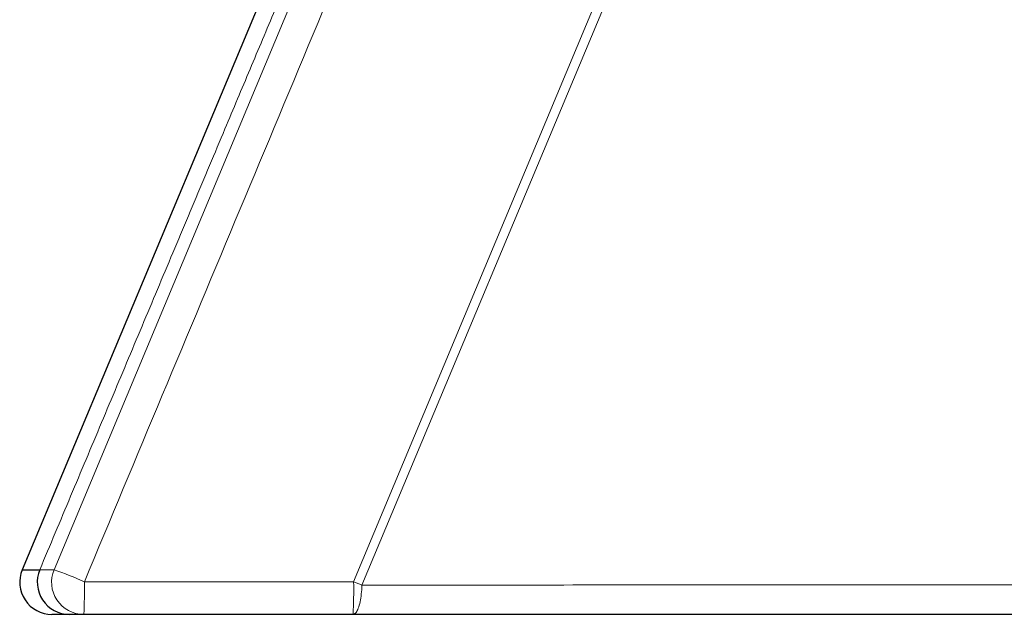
# Model space of a CAD drawing. Header units: millimetres. Extents: x 8 to 613, y 12 to 446.
# Tile 57 of 80: x 443.59 to 458.86, y 294.52 to 303.75. Entities that reach past the tile are written whole.
import ezdxf

# ---------------------------------------------------------------- set-up
doc = ezdxf.new("R2010")
doc.units = ezdxf.units.MM

msp = doc.modelspace()

# ---------------------------------------------------------------- linework, layer by layer
at = {"color": 252, "linetype": 'Continuous', "lineweight": 0}
msp.add_line((444.591, 295.025), (448.766, 295.025), dxfattribs=at)
at = {"color": 7, "linetype": 'Continuous', "lineweight": 30}
msp.add_line((448.757, 294.518), (444.582, 294.518), dxfattribs=at)
at = {"color": 252, "linetype": 'Continuous', "lineweight": 0, "flags": 128}
for points in [[(448.766, 295.025), (452.693, 304.435), (468.401, 342.074), (484.107, 379.714), (504.027, 427.458)], [(504.255, 427.361), (487.592, 387.512), (470.928, 347.662), (468.563, 342.007), (452.828, 304.378), (448.894, 294.971)], [(444.121, 295.211), (461.495, 336.814), (480.766, 382.957), (496.106, 419.688)], [(448.894, 294.971), (448.893, 294.936), (448.891, 294.901), (448.888, 294.868), (448.885, 294.834), (448.881, 294.802), (448.877, 294.771), (448.872, 294.741), (448.866, 294.713), (448.86, 294.686), (448.853, 294.66), (448.846, 294.637), (448.838, 294.615), (448.83, 294.595), (448.822, 294.578), (448.813, 294.562), (448.804, 294.549), (448.795, 294.538), (448.786, 294.529), (448.776, 294.523), (448.767, 294.52), (448.757, 294.518)]]:
    msp.add_lwpolyline(points, dxfattribs=at)
at = {"color": 7, "linetype": 'Continuous', "lineweight": 30, "flags": 128}
msp.add_lwpolyline([(447.652, 304.839), (446.499, 302.081), (443.627, 295.211)], dxfattribs=at)
at = {"color": 7, "linetype": 'Continuous', "lineweight": 30}
for centre, start, end in [((444.088, 295.018), 157.3044, 269.9969), ((444.36, 295.018), 157.3133, 269.9884)]:
    msp.add_arc(centre, 0.5, start, end, dxfattribs=at)
at = {"color": 252, "linetype": 'Continuous', "lineweight": 0}
for centre, radius, start, end in [((444.582, 295.018), 0.5, 157.3086, 269.9795), ((441.543, 288.032), 7.628, 66.4535, 70.2509), ((436.964, 294.903), 7.628, 357.1109, 0.9159), ((441.14, 294.903), 7.627, 357.1108, 0.9159), ((438.727, 270.984), 26.052, 67.0299, 67.3369)]:
    msp.add_arc(centre, radius, start, end, dxfattribs=at)
for points, knots in [([(500.504, 428.911), (500.462, 428.814), (500.38, 428.618), (500.217, 428.225), (499.931, 427.539), (499.357, 426.167), (498.211, 423.423), (491.99, 408.525), (480.857, 381.866), (465.139, 344.229), (453.05, 315.282), (446.201, 298.881), (444.591, 295.025)], [0, 0, 0, 0, 0.0021962, 0.0043924, 0.0087848, 0.0175695, 0.035139, 0.070278, 0.351385, 0.632492, 0.9135991, 1, 1, 1, 1]), ([(447.97, 304.906), (447.959, 304.879), (447.818, 304.545), (447.548, 303.902), (447.16, 302.978), (446.741, 301.982), (446.293, 300.914), (445.814, 299.774), (445.335, 298.634), (444.857, 297.493), (444.378, 296.352), (444.059, 295.592), (443.899, 295.211)], [0, 0, 0, 0, 0.00836, 0.103762, 0.199181, 0.294599, 0.412158, 0.529717, 0.647276, 0.76485, 0.882425, 1, 1, 1, 1]), ([(443.899, 295.211), (443.907, 295.211), (443.93, 295.211), (443.972, 295.211), (444.022, 295.211), (444.072, 295.211), (444.104, 295.211), (444.121, 295.211)], [0, 0, 0, 0, 0.121386, 0.364158, 0.606932, 0.803466, 1, 1, 1, 1]), ([(448.894, 294.971), (449.621, 294.971), (451.073, 294.973), (453.259, 294.974), (455.451, 294.976), (457.236, 294.977), (459.019, 294.978), (460.391, 294.979), (462.082, 294.981), (463.684, 294.982), (465.31, 294.984), (466.641, 294.986), (467.653, 294.987), (468.64, 294.988), (469.604, 294.99), (470.567, 294.99), (471.53, 294.991), (472.329, 294.991), (472.967, 294.991), (473.444, 294.991), (474.029, 294.99), (474.587, 294.99), (475.117, 294.989), (475.563, 294.989), (476.056, 294.988), (476.597, 294.987), (477.136, 294.985), (477.673, 294.984), (478.148, 294.982), (478.562, 294.981), (478.914, 294.979), (479.266, 294.978), (479.615, 294.976), (479.962, 294.975), (480.308, 294.973), (480.652, 294.971), (480.994, 294.969), (481.349, 294.967), (481.715, 294.964), (482.053, 294.962), (482.347, 294.959), (482.6, 294.958), (482.852, 294.956), (483.103, 294.954), (483.351, 294.952), (483.598, 294.95), (483.838, 294.949), (484.073, 294.947), (484.328, 294.945), (484.605, 294.944), (484.904, 294.942), (485.199, 294.94), (485.491, 294.938), (485.778, 294.936), (486.062, 294.934), (486.342, 294.933), (486.619, 294.931), (486.892, 294.93), (487.161, 294.928), (487.426, 294.927), (487.689, 294.925), (487.948, 294.924), (488.205, 294.922), (488.47, 294.921), (488.741, 294.919), (488.991, 294.917), (489.207, 294.916), (489.393, 294.915), (489.577, 294.914), (489.76, 294.912), (489.939, 294.911), (490.115, 294.91), (490.28, 294.909), (490.433, 294.908), (490.592, 294.907), (490.762, 294.905), (490.944, 294.904), (491.12, 294.903), (491.292, 294.902), (491.458, 294.9), (491.62, 294.899), (491.777, 294.898), (491.928, 294.897), (492.075, 294.896), (492.216, 294.895), (492.352, 294.894), (492.484, 294.893), (492.611, 294.892), (492.733, 294.891), (492.852, 294.89), (492.966, 294.89), (493.076, 294.889), (493.186, 294.888), (493.295, 294.887), (493.402, 294.886), (493.502, 294.886), (493.596, 294.885), (493.684, 294.884), (493.765, 294.884), (493.838, 294.883), (493.903, 294.883), (493.96, 294.883), (494.01, 294.882), (494.053, 294.882), (494.088, 294.882), (494.116, 294.881), (494.136, 294.881), (494.149, 294.881), (494.157, 294.881), (494.158, 294.881), (494.159, 294.881)], [0, 0, 0, 0, 0.037275, 0.07455, 0.112115, 0.14968, 0.166124, 0.203653, 0.220098, 0.252987, 0.285876, 0.303571, 0.321266, 0.337711, 0.354155, 0.3706, 0.387044, 0.403489, 0.411591, 0.419813, 0.428036, 0.441744, 0.448598, 0.455453, 0.46485, 0.47425, 0.48365, 0.493061, 0.502471, 0.508743, 0.515016, 0.521288, 0.527551, 0.533815, 0.540078, 0.546376, 0.552675, 0.558974, 0.566136, 0.573299, 0.578164, 0.583028, 0.587951, 0.592873, 0.597802, 0.602732, 0.607664, 0.612376, 0.617088, 0.623375, 0.629663, 0.635951, 0.64224, 0.64853, 0.65482, 0.66111, 0.6674, 0.67369, 0.679976, 0.686263, 0.69255, 0.698902, 0.705254, 0.711606, 0.718876, 0.726146, 0.731153, 0.73616, 0.741269, 0.746377, 0.751491, 0.756606, 0.761723, 0.766112, 0.770502, 0.776358, 0.782215, 0.788071, 0.79393, 0.79979, 0.805649, 0.811508, 0.817367, 0.823226, 0.829085, 0.834944, 0.840803, 0.846729, 0.852656, 0.858582, 0.864711, 0.87084, 0.876969, 0.884072, 0.891174, 0.898386, 0.905599, 0.913073, 0.920547, 0.928021, 0.935502, 0.942983, 0.950478, 0.957973, 0.965482, 0.97299, 0.980505, 0.987004, 0.993502, 1, 1, 1, 1])]:
    msp.add_open_spline(points, degree=3, knots=knots, dxfattribs=at)
at = {"color": 7, "linetype": 'Continuous', "lineweight": 30}
for points, knots in [([(443.627, 295.211), (443.627, 295.211), (443.628, 295.211), (443.634, 295.211), (443.643, 295.211), (443.657, 295.211), (443.678, 295.211), (443.699, 295.211), (443.72, 295.211), (443.745, 295.211), (443.775, 295.211), (443.81, 295.211), (443.851, 295.211), (443.883, 295.211), (443.899, 295.211)], [0, 0, 0, 0, 0.094053, 0.165228, 0.236402, 0.342089, 0.447776, 0.516801, 0.585826, 0.660246, 0.734667, 0.820954, 0.907241, 1, 1, 1, 1]), ([(444.36, 294.518), (444.338, 294.518), (444.295, 294.518), (444.24, 294.518), (444.193, 294.518), (444.155, 294.518), (444.125, 294.518), (444.104, 294.518), (444.091, 294.518), (444.088, 294.518), (444.088, 294.518), (444.088, 294.518), (444.088, 294.518)], [0, 0, 0, 0, 0.124958, 0.249917, 0.374875, 0.499833, 0.624791, 0.74975, 0.874708, 0.999667, 0.999734, 1, 1, 1, 1]), ([(444.582, 294.518), (444.561, 294.518), (444.52, 294.518), (444.463, 294.518), (444.409, 294.518), (444.377, 294.518), (444.36, 294.518)], [0, 0, 0, 0, 0.249998, 0.499997, 0.749998, 1, 1, 1, 1]), ([(493.678, 294.518), (493.677, 294.518), (493.676, 294.518), (493.665, 294.518), (493.647, 294.518), (493.621, 294.518), (493.588, 294.518), (493.547, 294.518), (493.498, 294.518), (493.44, 294.518), (493.375, 294.518), (493.308, 294.518), (493.245, 294.518), (493.186, 294.518), (493.121, 294.518), (493.049, 294.518), (492.971, 294.518), (492.882, 294.518), (492.781, 294.518), (492.667, 294.518), (492.546, 294.518), (492.417, 294.518), (492.282, 294.518), (492.139, 294.518), (491.989, 294.518), (491.832, 294.518), (491.667, 294.518), (491.504, 294.518), (491.342, 294.518), (491.182, 294.518), (491.018, 294.518), (490.848, 294.518), (490.67, 294.518), (490.484, 294.518), (490.288, 294.518), (490.087, 294.518), (489.882, 294.518), (489.672, 294.518), (489.458, 294.518), (489.225, 294.518), (488.971, 294.518), (488.695, 294.518), (488.413, 294.518), (488.125, 294.518), (487.831, 294.518), (487.531, 294.518), (487.226, 294.518), (486.915, 294.518), (486.599, 294.518), (486.293, 294.518), (485.998, 294.518), (485.714, 294.518), (485.426, 294.518), (485.134, 294.518), (484.833, 294.518), (484.524, 294.518), (484.205, 294.518), (483.881, 294.518), (483.563, 294.518), (483.25, 294.518), (482.943, 294.518), (482.633, 294.518), (482.319, 294.518), (482.001, 294.518), (481.68, 294.518), (481.355, 294.518), (481.028, 294.518), (480.698, 294.518), (480.337, 294.518), (479.946, 294.518), (479.523, 294.518), (479.097, 294.518), (478.669, 294.518), (478.239, 294.518), (477.807, 294.518), (477.373, 294.518), (476.938, 294.518), (476.457, 294.518), (475.931, 294.518), (475.34, 294.518), (474.728, 294.518), (474.095, 294.518), (473.46, 294.518), (472.744, 294.518), (471.946, 294.518), (471.066, 294.518), (470.038, 294.518), (468.863, 294.518), (467.408, 294.518), (465.821, 294.518), (464.101, 294.518), (462.382, 294.518), (460.711, 294.518), (459.087, 294.518), (457.304, 294.518), (455.314, 294.518), (453.123, 294.518), (450.937, 294.518), (449.483, 294.518), (448.757, 294.518)], [0, 0, 0, 0, 0.007762, 0.015524, 0.023306, 0.031089, 0.038872, 0.046654, 0.054472, 0.062291, 0.07011, 0.077927, 0.083201, 0.088475, 0.093748, 0.099546, 0.105343, 0.111141, 0.118103, 0.125067, 0.132032, 0.138996, 0.145959, 0.152922, 0.159887, 0.166852, 0.173817, 0.180781, 0.186788, 0.192797, 0.198806, 0.204815, 0.210822, 0.217142, 0.223462, 0.229783, 0.236102, 0.24233, 0.248557, 0.254785, 0.262264, 0.269746, 0.277228, 0.28471, 0.29219, 0.299668, 0.307147, 0.314627, 0.322107, 0.329585, 0.336023, 0.342462, 0.348902, 0.355341, 0.361779, 0.368525, 0.375262, 0.382034, 0.388806, 0.394978, 0.40115, 0.407322, 0.413495, 0.419681, 0.425868, 0.432056, 0.438242, 0.444414, 0.450586, 0.458314, 0.466042, 0.473771, 0.481499, 0.489206, 0.496915, 0.504624, 0.512333, 0.520041, 0.530049, 0.540056, 0.551073, 0.56209, 0.573109, 0.584128, 0.599325, 0.614521, 0.629718, 0.652514, 0.67531, 0.705037, 0.734764, 0.764492, 0.79422, 0.821481, 0.848742, 0.886695, 0.924647, 0.962323, 1, 1, 1, 1])]:
    msp.add_open_spline(points, degree=3, knots=knots, dxfattribs=at)

doc.saveas('drawing.dxf')
